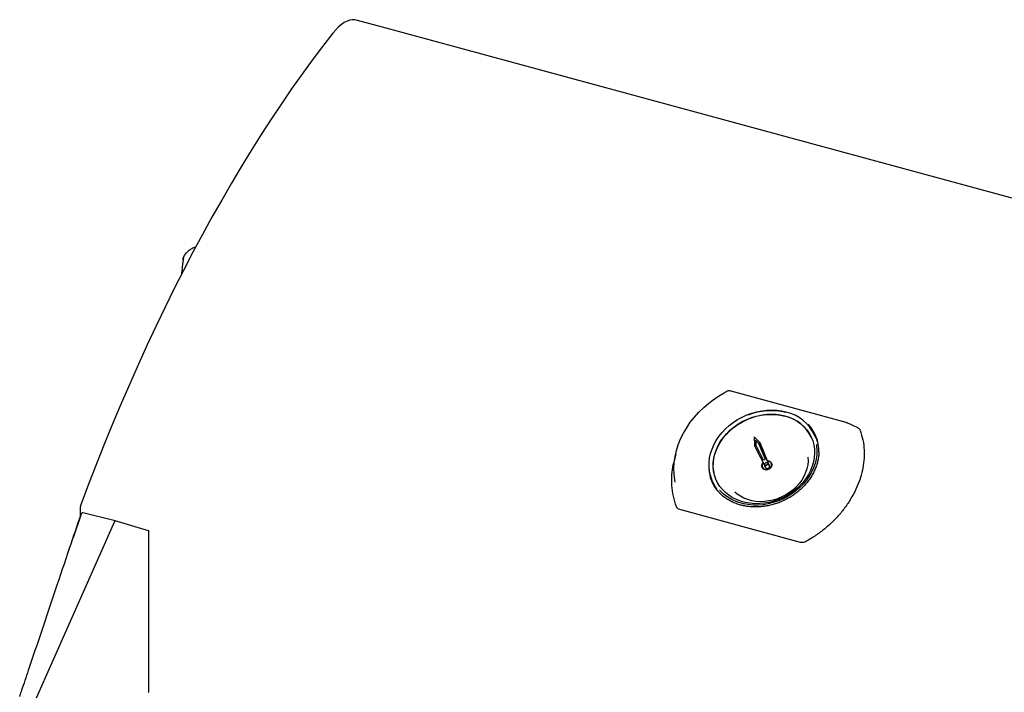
# Model space of a CAD drawing. Header units: inches. Extents: x 35 to 206, y 22 to 147.
# Tile 43 of 51: x 151 to 174, y 127 to 143. Entities that reach past the tile are written whole.
import ezdxf

# ---------------------------------------------------------------- set-up
doc = ezdxf.new("R2010")
doc.units = ezdxf.units.IN
doc.header["$LTSCALE"] = 16
doc.header["$MEASUREMENT"] = 0

msp = doc.modelspace()

# ---------------------------------------------------------------- linework, layer by layer
at = {"color": 7, "linetype": 'Continuous', "lineweight": 25}
for p, q in [((159.743, 142.941), (159.213, 143.086)), ((186.63, 135.634), (159.743, 142.941)), ((155.193, 137.511), (155.197, 137.553)), ((167.815, 134.442), (167.775, 134.42)), ((170.608, 133.73), (167.935, 134.457)), ((170.61, 133.73), (170.608, 133.73)), ((170.878, 133.604), (170.632, 133.721)), ((168.468, 133.39), (168.474, 133.19)), ((168.608, 133.255), (168.468, 133.39)), ((168.58, 133.239), (168.502, 133.314)), ((168.502, 133.314), (168.505, 133.2)), ((168.505, 133.306), (168.502, 133.314)), ((168.505, 133.306), (168.509, 133.192)), ((168.583, 133.231), (168.505, 133.306)), ((168.724, 132.879), (168.58, 133.239)), ((168.823, 132.719), (168.608, 133.255)), ((168.612, 133.247), (168.608, 133.255)), ((168.827, 132.71), (168.612, 133.247)), ((169.906, 133.367), (169.874, 133.439)), ((166.645, 133.001), (166.598, 132.794)), ((168.474, 133.19), (168.734, 132.678)), ((168.478, 133.182), (168.474, 133.19)), ((168.478, 133.182), (168.737, 132.67)), ((168.505, 133.2), (168.679, 132.858)), ((168.709, 132.849), (168.679, 132.858)), ((168.724, 132.879), (168.709, 132.849)), ((168.783, 132.771), (168.779, 132.779)), ((168.815, 132.753), (168.805, 132.766)), ((168.866, 132.778), (168.864, 132.781)), ((168.873, 132.779), (168.873, 132.781)), ((168.654, 132.681), (168.655, 132.68)), ((168.659, 132.687), (168.661, 132.684)), ((168.717, 132.751), (168.72, 132.743)), ((167.502, 132.354), (167.535, 132.282)), ((167.553, 132.228), (167.53, 132.293)), ((152.804, 131.77), (152.804, 131.545)), ((153.613, 131.437), (152.859, 131.626)), ((169.547, 130.937), (166.739, 131.7)), ((151.789, 127.321), (153.605, 131.429)), ((152.822, 131.596), (152.635, 131.042)), ((154.386, 131.211), (153.613, 131.437)), ((154.398, 127.464), (154.398, 131.196))]:
    msp.add_line(p, q, dxfattribs=at)
at = {"color": 7, "linetype": 'Continuous', "lineweight": 25, "flags": 128}
for points in [[(159.213, 143.086), (159.185, 143.092), (159.127, 143.094), (159.066, 143.085), (159.004, 143.063), (158.939, 143.029), (158.874, 142.984), (158.808, 142.927), (158.741, 142.859), (158.675, 142.781)], [(158.675, 142.781), (158.434, 142.47), (158.193, 142.15), (157.954, 141.821), (157.715, 141.484), (157.478, 141.138), (157.243, 140.784), (157.008, 140.423), (156.776, 140.053), (156.545, 139.676), (156.316, 139.292), (156.09, 138.9), (155.865, 138.502), (155.642, 138.096), (155.422, 137.684), (155.204, 137.265), (154.988, 136.84), (154.776, 136.41), (154.566, 135.973), (154.358, 135.53), (154.154, 135.082), (153.952, 134.629), (153.754, 134.171), (153.559, 133.708), (153.367, 133.241), (153.179, 132.769), (152.994, 132.293), (152.813, 131.813)], [(166.631, 132.336), (166.622, 132.392), (166.607, 132.525), (166.603, 132.661), (166.612, 132.798), (166.632, 132.936), (166.663, 133.074), (166.706, 133.21), (166.76, 133.345), (166.825, 133.477), (166.9, 133.606), (166.985, 133.731), (167.08, 133.852), (167.184, 133.967), (167.296, 134.076), (167.416, 134.178), (167.543, 134.273), (167.676, 134.361), (167.774, 134.418)], [(167.502, 132.354), (167.481, 132.404), (167.45, 132.499), (167.43, 132.597), (167.421, 132.698), (167.422, 132.8), (167.434, 132.904), (167.457, 133.007), (167.491, 133.109), (167.534, 133.21), (167.588, 133.308), (167.651, 133.402), (167.722, 133.492), (167.802, 133.577), (167.89, 133.656), (167.984, 133.729), (168.085, 133.794), (168.19, 133.852), (168.3, 133.902), (168.413, 133.943), (168.528, 133.975), (168.645, 133.998), (168.762, 134.012), (168.878, 134.016), (168.993, 134.011), (169.105, 133.996), (169.214, 133.971)], [(169.185, 133.879), (169.286, 133.847), (169.382, 133.805), (169.471, 133.754), (169.554, 133.696), (169.628, 133.629), (169.693, 133.556), (169.749, 133.476), (169.795, 133.391), (169.831, 133.301), (169.857, 133.207), (169.871, 133.11), (169.875, 133.011), (169.867, 132.911), (169.849, 132.81), (169.82, 132.71), (169.78, 132.612), (169.73, 132.516), (169.671, 132.423), (169.602, 132.335), (169.525, 132.252), (169.44, 132.175), (169.349, 132.104), (169.251, 132.04), (169.148, 131.985), (169.041, 131.937), (168.93, 131.899), (168.818, 131.869), (168.704, 131.849), (168.59, 131.839), (168.477, 131.838), (168.366, 131.847), (168.258, 131.866), (168.155, 131.894), (168.056, 131.932), (167.963, 131.978), (167.878, 132.033), (167.799, 132.095), (167.73, 132.165), (167.669, 132.241), (167.618, 132.324), (167.577, 132.412), (167.546, 132.504), (167.526, 132.599), (167.517, 132.697), (167.519, 132.797), (167.532, 132.898), (167.556, 132.998), (167.59, 133.098), (167.635, 133.195), (167.689, 133.289), (167.754, 133.38), (167.826, 133.466), (167.907, 133.546), (167.996, 133.62), (168.091, 133.687), (168.191, 133.747), (168.296, 133.799), (168.405, 133.842), (168.517, 133.876), (168.63, 133.9), (168.744, 133.915), (168.858, 133.921), (168.97, 133.917), (169.079, 133.903), (169.185, 133.879)], [(167.595, 132.369), (167.579, 132.407), (167.548, 132.499), (167.528, 132.594), (167.519, 132.692), (167.521, 132.792), (167.534, 132.893), (167.558, 132.993), (167.592, 133.093), (167.637, 133.19), (167.692, 133.284), (167.756, 133.375), (167.829, 133.461), (167.91, 133.541), (167.998, 133.615), (168.093, 133.682), (168.194, 133.742), (168.299, 133.794), (168.408, 133.837), (168.519, 133.871), (168.633, 133.895), (168.747, 133.91), (168.86, 133.916), (168.972, 133.912), (169.082, 133.898), (169.187, 133.874)], [(169.915, 133.218), (169.92, 133.181), (169.928, 133.08), (169.924, 132.978), (169.91, 132.875), (169.885, 132.772), (169.849, 132.671), (169.803, 132.571), (169.747, 132.475), (169.682, 132.382), (169.609, 132.294), (169.527, 132.211), (169.437, 132.134), (169.341, 132.064), (169.24, 132.001), (169.133, 131.947), (169.023, 131.9), (168.909, 131.863), (168.794, 131.834), (168.677, 131.815), (168.561, 131.806), (168.445, 131.806), (168.332, 131.816), (168.222, 131.836), (168.116, 131.864), (168.015, 131.902), (167.92, 131.949), (167.832, 132.004), (167.751, 132.067), (167.678, 132.138), (167.662, 132.155)], [(169.902, 133.378), (169.924, 133.339), (169.935, 133.318)], [(169.718, 132.923), (169.718, 132.918), (169.721, 132.829), (169.713, 132.739), (169.693, 132.649), (169.664, 132.56), (169.624, 132.473), (169.574, 132.388), (169.516, 132.308), (169.448, 132.233), (169.373, 132.163), (169.291, 132.099), (169.203, 132.043), (169.11, 131.995), (169.013, 131.954), (168.914, 131.923), (168.812, 131.901), (168.71, 131.888), (168.609, 131.885), (168.509, 131.891), (168.413, 131.907), (168.32, 131.932), (168.232, 131.967), (168.15, 132.01), (168.076, 132.061), (168.02, 132.109)], [(168.777, 132.834), (168.812, 132.83), (168.842, 132.816), (168.865, 132.794), (168.878, 132.766), (168.879, 132.734), (168.87, 132.702), (168.849, 132.673), (168.821, 132.649), (168.787, 132.634), (168.75, 132.628), (168.715, 132.632), (168.685, 132.646), (168.662, 132.668), (168.649, 132.696), (168.648, 132.728), (168.657, 132.76), (168.677, 132.789)], [(168.655, 132.68), (168.663, 132.666), (168.685, 132.644), (168.716, 132.631), (168.751, 132.626), (168.787, 132.632), (168.821, 132.648), (168.85, 132.671), (168.87, 132.701), (168.88, 132.733), (168.878, 132.764), (168.873, 132.779)], [(168.661, 132.684), (168.668, 132.672), (168.689, 132.651), (168.718, 132.638), (168.751, 132.634), (168.785, 132.64), (168.817, 132.654), (168.844, 132.676), (168.863, 132.704), (168.872, 132.734), (168.871, 132.764), (168.866, 132.778)], [(168.762, 132.793), (168.772, 132.788), (168.779, 132.779), (168.781, 132.768), (168.778, 132.757), (168.771, 132.746), (168.76, 132.739), (168.747, 132.736), (168.734, 132.737), (168.724, 132.742), (168.717, 132.751), (168.715, 132.762), (168.718, 132.773), (168.725, 132.783), (168.736, 132.791), (168.749, 132.794), (168.762, 132.793)], [(168.716, 132.641), (168.749, 132.638), (168.784, 132.643), (168.816, 132.658), (168.843, 132.68), (168.862, 132.707), (168.871, 132.737), (168.869, 132.767), (168.857, 132.793), (168.836, 132.814), (168.807, 132.827), (168.779, 132.831)], [(168.783, 132.771), (168.783, 132.771), (168.785, 132.76), (168.782, 132.749), (168.774, 132.739), (168.763, 132.731), (168.75, 132.728), (168.738, 132.729), (168.727, 132.734), (168.72, 132.743)], [(168.71, 132.724), (168.713, 132.706), (168.713, 132.706)]]:
    msp.add_lwpolyline(points, dxfattribs=at)
at = {"color": 7, "linetype": 'Continuous', "lineweight": 25}
for centre, radius, start, end in [((168.911, 132.409), 1.508, 92.6244, 136.5455), ((168.856, 132.584), 1.417, 75.7887, 112.1717), ((168.983, 133.01), 0.988, 25.6901, 76.4737), ((168.974, 132.982), 0.917, 25.6273, 76.5366), ((169.059, 133.056), 0.915, 358.8478, 43.3323), ((169.092, 132.995), 0.896, 14.669, 24.5652), ((168.739, 132.724), 0.0858, 134.2504, 255.0995), ((168.779, 132.737), 0.0391, 354.3061, 49.3255), ((168.324, 132.72), 0.915, 185.8923, 230.5978), ((168.749, 132.723), 0.0391, 178.1006, 235.6278), ((168.774, 132.707), 0.05, 215.3662, 13.469), ((168.778, 132.699), 0.05, 215.3662, 13.469), ((168.348, 132.654), 0.894, 204.598, 214.5078), ((152.933, 131.768), 0.128, 159.2119, 178.9768), ((152.856, 131.611), 0.016, 75.903, 132.9348), ((152.836, 131.593), 0.016, 133.0181, 161.3582), ((152.823, 131.598), 0.00205, 167.8674, 222.6025), ((154.382, 131.196), 0.016, 0.0014, 73.6995), ((154.382, 127.464), 0.016, 309.4939, 0.0014)]:
    msp.add_arc(centre, radius, start, end, dxfattribs=at)
msp.add_ellipse((153.609, 131.421), major_axis=(0.0042, 0.0154), ratio=0.400003, start_param=6.275493, end_param=7.4906, dxfattribs=at)
for points, knots in [([(155.483, 137.8), (155.48, 137.799), (155.463, 137.798), (155.433, 137.788), (155.407, 137.777), (155.396, 137.769), (155.396, 137.769)], [0, 0, 0, 0, 0.099736, 0.540842, 0.991783, 1, 1, 1, 1]), ([(155.397, 137.769), (155.383, 137.76), (155.352, 137.74), (155.31, 137.708), (155.269, 137.673), (155.235, 137.636), (155.213, 137.601), (155.2, 137.574), (155.198, 137.56), (155.198, 137.558)], [0, 0, 0, 0, 0.126622, 0.299958, 0.472801, 0.651935, 0.839198, 0.97728, 1, 1, 1, 1]), ([(155.199, 137.561), (155.19, 137.49), (155.173, 137.357), (155.16, 137.226), (155.154, 137.165)], [0, 0, 0, 0, 0.532675, 1, 1, 1, 1]), ([(167.935, 134.456), (167.933, 134.457), (167.92, 134.461), (167.892, 134.463), (167.854, 134.458), (167.827, 134.45), (167.816, 134.442), (167.815, 134.442)], [0, 0, 0, 0, 0.050233, 0.357506, 0.666837, 0.977114, 1, 1, 1, 1]), ([(170.61, 133.73), (170.618, 133.728), (170.627, 133.725), (170.634, 133.72), (170.635, 133.72)], [0, 0, 0, 0, 0.924191, 1, 1, 1, 1]), ([(170.933, 133.546), (170.956, 133.472), (171.004, 133.322), (171.031, 133.084), (171.026, 132.848), (170.989, 132.616), (170.927, 132.393), (170.838, 132.171), (170.723, 131.955), (170.583, 131.745), (170.42, 131.546), (170.237, 131.36), (170.034, 131.19), (169.842, 131.055), (169.714, 130.982), (169.663, 130.953)], [0, 0, 0, 0, 0.085198, 0.170736, 0.255941, 0.332474, 0.409249, 0.485784, 0.56292, 0.640301, 0.717436, 0.794614, 0.87204, 0.949215, 1, 1, 1, 1]), ([(170.877, 133.602), (170.883, 133.6), (170.903, 133.592), (170.922, 133.571), (170.93, 133.553), (170.933, 133.546)], [0, 0, 0, 0, 0.238358, 0.739421, 1, 1, 1, 1]), ([(169.972, 133.043), (169.972, 133.041), (169.973, 133.008), (169.967, 132.941), (169.951, 132.843), (169.925, 132.746), (169.89, 132.649), (169.846, 132.555), (169.794, 132.463), (169.733, 132.374), (169.664, 132.289), (169.588, 132.208), (169.505, 132.133), (169.416, 132.063), (169.322, 132), (169.222, 131.943), (169.119, 131.893), (169.013, 131.851), (168.904, 131.816), (168.794, 131.79), (168.683, 131.772), (168.572, 131.762), (168.462, 131.761), (168.353, 131.768), (168.25, 131.783), (168.184, 131.799), (168.153, 131.807)], [0, 0, 0, 0, 0.002032, 0.045821, 0.089553, 0.13323, 0.176858, 0.220443, 0.263994, 0.307518, 0.351022, 0.394511, 0.43799, 0.481462, 0.524928, 0.568391, 0.611849, 0.655305, 0.698758, 0.742208, 0.785657, 0.829104, 0.872551, 0.916002, 0.959461, 1, 1, 1, 1]), ([(166.661, 131.769), (166.635, 131.849), (166.584, 132.008), (166.55, 132.259), (166.552, 132.506), (166.571, 132.685), (166.596, 132.777), (166.601, 132.794)], [0, 0, 0, 0, 0.244203, 0.489383, 0.733605, 0.952974, 1, 1, 1, 1]), ([(168.153, 131.807), (168.135, 131.812), (168.085, 131.827), (168.004, 131.857), (167.913, 131.9), (167.828, 131.951), (167.771, 131.99), (167.744, 132.015), (167.741, 132.018)], [0, 0, 0, 0, 0.111254, 0.325827, 0.540535, 0.755447, 0.970607, 1, 1, 1, 1]), ([(152.845, 131.622), (152.844, 131.622), (152.837, 131.616), (152.831, 131.61), (152.825, 131.605)], [0, 0, 0, 0, 0.118059, 1, 1, 1, 1]), ([(166.739, 131.7), (166.725, 131.706), (166.697, 131.716), (166.673, 131.743), (166.664, 131.763), (166.661, 131.769)], [0, 0, 0, 0, 0.39673, 0.793603, 1, 1, 1, 1]), ([(151.394, 127.353), (151.398, 127.362), (151.414, 127.411), (151.483, 127.615), (151.758, 128.433), (152.128, 129.535), (152.535, 130.746), (152.734, 131.335), (152.823, 131.599)], [0, 0, 0, 0, 0.0068732, 0.0343661, 0.1443379, 0.5842244, 0.8132994, 1, 1, 1, 1]), ([(169.663, 130.953), (169.648, 130.947), (169.618, 130.933), (169.577, 130.931), (169.554, 130.936), (169.547, 130.937)], [0, 0, 0, 0, 0.4009, 0.802249, 1, 1, 1, 1])]:
    msp.add_open_spline(points, degree=3, knots=knots, dxfattribs=at)

doc.saveas('drawing.dxf')
